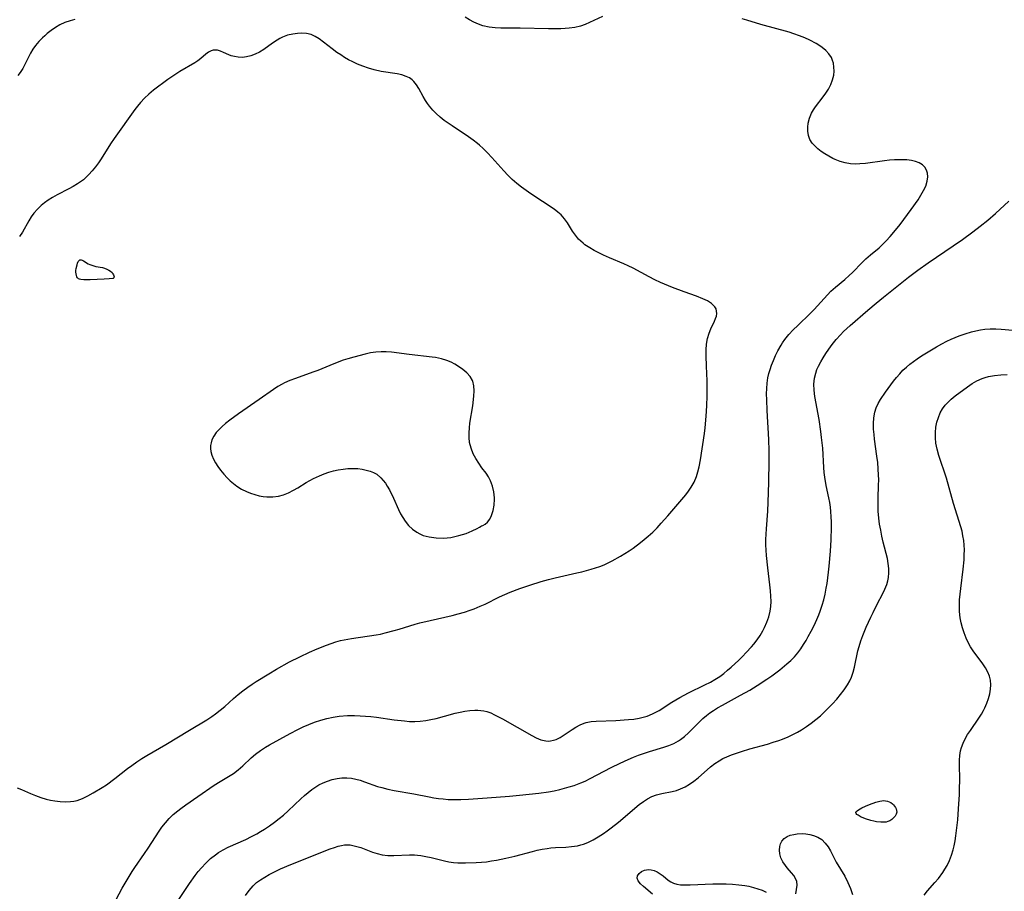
# Model space of a CAD drawing. Header units: inches. Extents: x 1073367 to 1082519, y 1569854 to 1574957.
# Tile 56 of 256: x 1075171 to 1075465, y 1572650 to 1572910. Entities that reach past the tile are written whole.
import ezdxf

# ---------------------------------------------------------------- set-up
doc = ezdxf.new("R2010")
doc.units = ezdxf.units.IN
doc.header["$MEASUREMENT"] = 0
doc.layers.add('CGG_CurvaNivelLidar_v1', color=7, linetype='Continuous', lineweight=30, true_color=0x008008)

msp = doc.modelspace()

# ---------------------------------------------------------------- linework, layer by layer
at = {"layer": 'CGG_CurvaNivelLidar_v1'}
for points in [[(1075187.1286, 1572910.3027, 69.5), (1075185.7413, 1572909.9533, 69.5), (1075184.1716, 1572909.4258, 69.5), (1075182.6649, 1572908.7549, 69.5), (1075181.329, 1572907.984, 69.5), (1075180.0634, 1572907.0979, 69.5), (1075178.8641, 1572906.1235, 69.5), (1075178.1715, 1572905.502, 69.5), (1075177.4995, 1572904.8634, 69.5), (1075176.4051, 1572903.7468, 69.5), (1075175.4041, 1572902.5604, 69.5), (1075174.6354, 1572901.446, 69.5), (1075173.947, 1572900.271, 69.5), (1075172.2365, 1572896.8881, 69.5), (1075171.5829, 1572895.6918, 69.5), (1075170.8538, 1572894.5477, 69.5), (1075170.1125, 1572893.5876, 69.5)], [(1075199.4657, 1572647.5154, 69.5), (1075201.2916, 1572650.9164, 69.5), (1075202.7462, 1572653.4805, 69.5), (1075204.2256, 1572655.9502, 69.5), (1075205.0044, 1572657.1562, 69.5), (1075207.9542, 1572661.2973, 69.5), (1075209.0324, 1572662.8712, 69.5), (1075212.2815, 1572667.9238, 69.5), (1075213.1334, 1572669.1468, 69.5), (1075214.1798, 1572670.4734, 69.5), (1075215.3109, 1572671.7302, 69.5), (1075216.5227, 1572672.9124, 69.5), (1075217.8966, 1572674.0858, 69.5), (1075218.7728, 1572674.7689, 69.5), (1075220.2375, 1572675.8292, 69.5), (1075223.8859, 1572678.2814, 69.5), (1075228.7577, 1572681.6656, 69.5), (1075230.4868, 1572682.7607, 69.5), (1075232.9553, 1572684.2528, 69.5), (1075234.471, 1572685.2191, 69.5), (1075235.9028, 1572686.2661, 69.5), (1075237.2716, 1572687.4716, 69.5), (1075239.7814, 1572689.9005, 69.5), (1075241.0371, 1572691.0013, 69.5), (1075242.5086, 1572692.0979, 69.5), (1075244.0722, 1572693.0975, 69.5), (1075245.1811, 1572693.7376, 69.5), (1075251.3471, 1572697.1183, 69.5), (1075253.685, 1572698.3396, 69.5), (1075255.3085, 1572699.1237, 69.5), (1075256.9562, 1572699.852, 69.5), (1075258.6299, 1572700.5098, 69.5), (1075260.5079, 1572701.1317, 69.5), (1075262.3359, 1572701.6126, 69.5), (1075264.1881, 1572701.9897, 69.5), (1075266.0577, 1572702.2682, 69.5), (1075268.5032, 1572702.476, 69.5), (1075270.6222, 1572702.5041, 69.5), (1075272.2524, 1572702.4472, 69.5), (1075273.8828, 1572702.3364, 69.5), (1075275.5107, 1572702.1805, 69.5), (1075277.1334, 1572701.9858, 69.5), (1075282.4022, 1572701.2362, 69.5), (1075285.516, 1572700.8715, 69.5), (1075287.0583, 1572700.7364, 69.5), (1075288.5915, 1572700.6879, 69.5), (1075290.2239, 1572700.7813, 69.5), (1075291.8594, 1572700.999, 69.5), (1075293.4234, 1572701.2888, 69.5), (1075294.9872, 1572701.6387, 69.5), (1075297.4939, 1572702.2922, 69.5), (1075300.6136, 1572703.1733, 69.5), (1075302.081, 1572703.5386, 69.5), (1075303.5476, 1572703.8359, 69.5), (1075305.0097, 1572704.0432, 69.5), (1075306.4629, 1572704.1333, 69.5), (1075307.3724, 1572704.1165, 69.5), (1075308.2737, 1572704.0376, 69.5), (1075309.1658, 1572703.8927, 69.5), (1075310.0434, 1572703.6794, 69.5), (1075311.2419, 1572703.2683, 69.5), (1075312.4175, 1572702.7527, 69.5), (1075313.6001, 1572702.1535, 69.5), (1075314.7776, 1572701.5055, 69.5), (1075323.5037, 1572696.4848, 69.5), (1075324.8462, 1572695.7899, 69.5), (1075326.1861, 1572695.252, 69.5), (1075327.6785, 1572694.9265, 69.5), (1075328.3865, 1572694.8908, 69.5), (1075329.0858, 1572694.9374, 69.5), (1075329.9382, 1572695.1021, 69.5), (1075330.7723, 1572695.3752, 69.5), (1075331.9937, 1572695.9661, 69.5), (1075333.1862, 1572696.7047, 69.5), (1075335.5213, 1572698.2975, 69.5), (1075336.697, 1572699.0385, 69.5), (1075337.9134, 1572699.6957, 69.5), (1075339.1827, 1572700.2204, 69.5), (1075339.7596, 1572700.396, 69.5), (1075341.1919, 1572700.6796, 69.5), (1075342.6787, 1572700.8188, 69.5), (1075348.5478, 1572701.0106, 69.5), (1075352.318, 1572701.2698, 69.5), (1075353.9354, 1572701.4431, 69.5), (1075355.5306, 1572701.6963, 69.5), (1075356.7634, 1572701.9748, 69.5), (1075357.9683, 1572702.3348, 69.5), (1075359.5571, 1572702.972, 69.5), (1075360.5523, 1572703.4744, 69.5), (1075361.5213, 1572704.0325, 69.5), (1075365.2882, 1572706.4894, 69.5), (1075367.6425, 1572707.8777, 69.5), (1075370.2846, 1572709.2725, 69.5), (1075375.1836, 1572711.6296, 69.5), (1075376.8802, 1572712.4985, 69.5), (1075378.1724, 1572713.2382, 69.5), (1075379.5956, 1572714.1709, 69.5), (1075380.7799, 1572715.0572, 69.5), (1075381.9263, 1572715.9992, 69.5), (1075383.0454, 1572716.982, 69.5), (1075385.2845, 1572719.0714, 69.5), (1075386.4059, 1572720.1681, 69.5), (1075387.5032, 1572721.284, 69.5), (1075389.0509, 1572722.963, 69.5), (1075389.7816, 1572723.8262, 69.5), (1075390.7587, 1572725.1042, 69.5), (1075391.6561, 1572726.43, 69.5), (1075392.4713, 1572727.7965, 69.5), (1075392.9716, 1572728.7403, 69.5), (1075393.6977, 1572730.3358, 69.5), (1075394.2776, 1572731.9724, 69.5), (1075394.6785, 1572733.6506, 69.5), (1075394.8534, 1572735.0643, 69.5), (1075394.9092, 1572736.5018, 69.5), (1075394.8668, 1572738.0975, 69.5), (1075394.7485, 1572739.7105, 69.5), (1075394.5565, 1572741.5633, 69.5), (1075393.9297, 1572746.6437, 69.5), (1075393.557, 1572750.2431, 69.5), (1075393.4471, 1572751.8422, 69.5), (1075393.3881, 1572753.4418, 69.5), (1075393.3893, 1572755.0378, 69.5), (1075393.527, 1572758.2298, 69.5), (1075393.9251, 1572763.5134, 69.5), (1075394.0851, 1572766.2496, 69.5), (1075394.269, 1572772.0778, 69.5), (1075394.3762, 1572778.5732, 69.5), (1075394.3669, 1572781.5633, 69.5), (1075394.2712, 1572784.9144, 69.5), (1075393.7506, 1572793.5546, 69.5), (1075393.6034, 1572796.8178, 69.5), (1075393.5834, 1572798.6073, 69.5), (1075393.6266, 1572800.2034, 69.5), (1075393.75, 1572801.7812, 69.5), (1075393.9802, 1572803.3347, 69.5), (1075394.2672, 1572804.5983, 69.5), (1075394.6287, 1572805.8449, 69.5), (1075395.0471, 1572807.0785, 69.5), (1075395.6024, 1572808.5333, 69.5), (1075396.2188, 1572809.9669, 69.5), (1075396.9024, 1572811.3707, 69.5), (1075397.9021, 1572813.1275, 69.5), (1075398.3513, 1572813.8202, 69.5), (1075399.0458, 1572814.7908, 69.5), (1075400.2404, 1572816.2579, 69.5), (1075401.5252, 1572817.6614, 69.5), (1075402.8716, 1572819.0177, 69.5), (1075406.6291, 1572822.6001, 69.5), (1075407.7475, 1572823.7211, 69.5), (1075408.806, 1572824.8516, 69.5), (1075411.7496, 1572828.1413, 69.5), (1075412.7712, 1572829.1807, 69.5), (1075414.1099, 1572830.3926, 69.5), (1075416.8912, 1572832.7156, 69.5), (1075418.2019, 1572833.8717, 69.5), (1075419.1808, 1572834.8048, 69.5), (1075422.0709, 1572837.7656, 69.5), (1075423.2097, 1572838.8647, 69.5), (1075424.6294, 1572840.0974, 69.5), (1075427.1531, 1572842.2099, 69.5), (1075428.1956, 1572843.1506, 69.5), (1075429.3086, 1572844.2468, 69.5), (1075430.4599, 1572845.5043, 69.5), (1075431.5639, 1572846.8168, 69.5), (1075433.3934, 1572849.1461, 69.5), (1075435.654, 1572852.1305, 69.5), (1075436.7412, 1572853.6253, 69.5), (1075438.7669, 1572856.5133, 69.5), (1075439.6489, 1572857.8751, 69.5), (1075440.425, 1572859.2428, 69.5), (1075441.0531, 1572860.6096, 69.5), (1075441.4998, 1572862.0317, 69.5), (1075441.6767, 1572863.411, 69.5), (1075441.5908, 1572864.4404, 69.5), (1075441.3013, 1572865.3908, 69.5), (1075440.804, 1572866.2292, 69.5), (1075440.0568, 1572866.9575, 69.5), (1075439.1153, 1572867.5326, 69.5), (1075438.0194, 1572867.9591, 69.5), (1075436.7946, 1572868.2423, 69.5), (1075435.4752, 1572868.4038, 69.5), (1075434.0852, 1572868.4681, 69.5), (1075433.2322, 1572868.4681, 69.5), (1075431.7766, 1572868.4117, 69.5), (1075430.2937, 1572868.2964, 69.5), (1075428.7945, 1572868.1347, 69.5), (1075423.0706, 1572867.3686, 69.5), (1075421.4534, 1572867.2256, 69.5), (1075420.0158, 1572867.1879, 69.5), (1075418.6016, 1572867.2704, 69.5), (1075417.0256, 1572867.5413, 69.5), (1075415.4934, 1572867.9775, 69.5), (1075414.0115, 1572868.5497, 69.5), (1075413.3605, 1572868.8474, 69.5), (1075412.132, 1572869.49, 69.5), (1075410.9627, 1572870.201, 69.5), (1075409.8619, 1572870.9663, 69.5), (1075408.843, 1572871.7754, 69.5), (1075408.1292, 1572872.421, 69.5), (1075407.2163, 1572873.4182, 69.5), (1075406.5244, 1572874.5017, 69.5), (1075406.1041, 1572875.6945, 69.5), (1075405.907, 1572876.9767, 69.5), (1075405.8788, 1572878.1689, 69.5), (1075405.9931, 1572879.3818, 69.5), (1075406.3665, 1572880.9219, 69.5), (1075406.9982, 1572882.412, 69.5), (1075407.5462, 1572883.3361, 69.5), (1075408.1754, 1572884.2361, 69.5), (1075410.4561, 1572887.217, 69.5), (1075411.2802, 1572888.3752, 69.5), (1075412.03, 1572889.5673, 69.5), (1075412.7256, 1572890.9208, 69.5), (1075413.26, 1572892.3065, 69.5), (1075413.6021, 1572893.7071, 69.5), (1075413.7202, 1572894.9201, 69.5), (1075413.6835, 1572896.1135, 69.5), (1075413.5061, 1572897.2685, 69.5), (1075413.2639, 1572898.1513, 69.5), (1075412.9121, 1572898.9856, 69.5), (1075412.1842, 1572900.0871, 69.5), (1075411.2363, 1572901.087, 69.5), (1075410.1194, 1572902.0029, 69.5), (1075408.8732, 1572902.8471, 69.5), (1075408.4045, 1572903.1317, 69.5), (1075406.5104, 1572904.1483, 69.5), (1075404.9611, 1572904.8631, 69.5), (1075403.3572, 1572905.5134, 69.5), (1075401.7096, 1572906.0923, 69.5), (1075400.27, 1572906.5286, 69.5), (1075391.8719, 1572908.819, 69.5), (1075387.675, 1572910.1107, 69.5), (1075386.2736, 1572910.5062, 69.5)], [(1075344.629, 1572911.2166, 69.5), (1075340.7514, 1572909.4134, 69.5), (1075339.3891, 1572908.8527, 69.5), (1075337.9935, 1572908.3849, 69.5), (1075336.3576, 1572908.0034, 69.5), (1075334.6761, 1572907.7572, 69.5), (1075333.4384, 1572907.644, 69.5), (1075332.1861, 1572907.5732, 69.5), (1075330.328, 1572907.5271, 69.5), (1075328.4523, 1572907.5292, 69.5), (1075320.0432, 1572907.7255, 69.5), (1075314.2989, 1572907.7825, 69.5), (1075312.6039, 1572907.8621, 69.5), (1075310.741, 1572908.0644, 69.5), (1075308.933, 1572908.4475, 69.5), (1075307.5524, 1572908.9149, 69.5), (1075306.2111, 1572909.5103, 69.5), (1075304.9035, 1572910.2074, 69.5), (1075303.6009, 1572911.0017, 69.5)], [(1075169.9444, 1572680.9063, 70), (1075171.2203, 1572680.4291, 70), (1075173.9471, 1572679.1976, 70), (1075175.4444, 1572678.5731, 70), (1075177.0012, 1572678.0053, 70), (1075178.6026, 1572677.5188, 70), (1075179.8567, 1572677.2158, 70), (1075181.1225, 1572676.9809, 70), (1075182.7202, 1572676.7892, 70), (1075184.3102, 1572676.7228, 70), (1075185.8777, 1572676.7983, 70), (1075186.8611, 1572676.9326, 70), (1075187.8245, 1572677.1458, 70), (1075189.4568, 1572677.7184, 70), (1075191.0445, 1572678.4832, 70), (1075192.6152, 1572679.367, 70), (1075195.2441, 1572680.9833, 70), (1075196.549, 1572681.8487, 70), (1075199.0299, 1572683.6465, 70), (1075202.8139, 1572686.6434, 70), (1075204.0989, 1572687.6152, 70), (1075205.5868, 1572688.6587, 70), (1075207.1114, 1572689.6518, 70), (1075208.664, 1572690.6035, 70), (1075214.2549, 1572693.8289, 70), (1075221.3059, 1572698.154, 70), (1075226.506, 1572701.2153, 70), (1075228.0184, 1572702.1984, 70), (1075229.1567, 1572703.0133, 70), (1075230.53, 1572704.0925, 70), (1075231.857, 1572705.2285, 70), (1075234.4772, 1572707.5582, 70), (1075235.8671, 1572708.7318, 70), (1075237.2932, 1572709.8681, 70), (1075238.7552, 1572710.9628, 70), (1075240.0496, 1572711.8713, 70), (1075241.2804, 1572712.6869, 70), (1075245.0029, 1572714.9799, 70), (1075247.3034, 1572716.2973, 70), (1075251.2439, 1572718.4845, 70), (1075254.2816, 1572720.0711, 70), (1075257.2131, 1572721.4651, 70), (1075259.4702, 1572722.4396, 70), (1075262.2041, 1572723.5036, 70), (1075263.607, 1572724.0072, 70), (1075265.0182, 1572724.4702, 70), (1075266.4436, 1572724.8739, 70), (1075267.5237, 1572725.128, 70), (1075269.7086, 1572725.5334, 70), (1075277.0722, 1572726.6127, 70), (1075278.3199, 1572726.8424, 70), (1075279.703, 1572727.1446, 70), (1075282.4424, 1572727.8663, 70), (1075283.9235, 1572728.3069, 70), (1075287.1352, 1572729.3329, 70), (1075288.7496, 1572729.8193, 70), (1075290.0555, 1572730.1705, 70), (1075293.1766, 1572730.9156, 70), (1075299.7612, 1572732.4034, 70), (1075301.5775, 1572732.8728, 70), (1075303.3765, 1572733.389, 70), (1075305.1522, 1572733.9618, 70), (1075306.3566, 1572734.3957, 70), (1075308.1306, 1572735.1233, 70), (1075309.5614, 1572735.7939, 70), (1075313.868, 1572737.9469, 70), (1075315.4399, 1572738.6582, 70), (1075317.0374, 1572739.3227, 70), (1075319.9288, 1572740.4027, 70), (1075322.9125, 1572741.4246, 70), (1075326.3449, 1572742.5232, 70), (1075328.5121, 1572743.1404, 70), (1075330.5046, 1572743.6388, 70), (1075336.9962, 1572745.0846, 70), (1075338.4548, 1572745.4361, 70), (1075341.2001, 1572746.1824, 70), (1075342.5105, 1572746.5785, 70), (1075343.8018, 1572747.0114, 70), (1075345.067, 1572747.5001, 70), (1075346.2905, 1572748.0534, 70), (1075347.4906, 1572748.663, 70), (1075349.9956, 1572750.0713, 70), (1075351.299, 1572750.8692, 70), (1075352.5164, 1572751.6692, 70), (1075353.7149, 1572752.5039, 70), (1075355.9806, 1572754.1845, 70), (1075357.0445, 1572755.0292, 70), (1075358.2655, 1572756.0692, 70), (1075359.5932, 1572757.304, 70), (1075360.8753, 1572758.5909, 70), (1075362.1211, 1572759.9168, 70), (1075364.0629, 1572762.0973, 70), (1075367.6773, 1572766.277, 70), (1075369.4335, 1572768.394, 70), (1075370.2674, 1572769.5049, 70), (1075371.0355, 1572770.6497, 70), (1075371.922, 1572772.2314, 70), (1075372.6427, 1572773.8883, 70), (1075373.1049, 1572775.3129, 70), (1075373.4708, 1572776.7762, 70), (1075373.8709, 1572778.8418, 70), (1075375.0477, 1572786.7112, 70), (1075375.2425, 1572788.4292, 70), (1075375.5508, 1572791.8623, 70), (1075375.7432, 1572794.947, 70), (1075375.8369, 1572797.9651, 70), (1075375.8567, 1572799.6061, 70), (1075375.8172, 1572802.4087, 70), (1075375.5986, 1572806.8261, 70), (1075375.4984, 1572809.9316, 70), (1075375.52, 1572811.6789, 70), (1075375.6577, 1572813.3781, 70), (1075375.9751, 1572815.0794, 70), (1075376.4618, 1572816.6895, 70), (1075376.9793, 1572817.9565, 70), (1075378.0575, 1572820.2838, 70), (1075378.3627, 1572821.0391, 70), (1075378.5872, 1572821.7744, 70), (1075378.7019, 1572822.51, 70), (1075378.6743, 1572823.2214, 70), (1075378.4839, 1572823.8997, 70), (1075378.1369, 1572824.532, 70), (1075377.6833, 1572825.0712, 70), (1075377.1206, 1572825.5627, 70), (1075375.9525, 1572826.3043, 70), (1075374.5846, 1572826.9553, 70), (1075372.6427, 1572827.7109, 70), (1075368.947, 1572829.0241, 70), (1075365.4829, 1572830.3618, 70), (1075361.9515, 1572831.8524, 70), (1075360.2099, 1572832.656, 70), (1075358.4999, 1572833.511, 70), (1075353.7243, 1572836.0888, 70), (1075352.2898, 1572836.8064, 70), (1075351.0123, 1572837.3902, 70), (1075346.6554, 1572839.22, 70), (1075344.9094, 1572839.9865, 70), (1075343.4883, 1572840.6628, 70), (1075342.1119, 1572841.3796, 70), (1075340.7931, 1572842.1434, 70), (1075339.3822, 1572843.0845, 70), (1075338.807, 1572843.5233, 70), (1075338.1054, 1572844.1214, 70), (1075337.4576, 1572844.761, 70), (1075336.5023, 1572845.9281, 70), (1075335.6653, 1572847.1793, 70), (1075334.1731, 1572849.6136, 70), (1075333.2833, 1572850.8446, 70), (1075332.2645, 1572851.9784, 70), (1075331.2701, 1572852.854, 70), (1075330.1873, 1572853.6626, 70), (1075323.228, 1572858.2621, 70), (1075321.8047, 1572859.247, 70), (1075320.4042, 1572860.2699, 70), (1075319.0424, 1572861.3455, 70), (1075317.6041, 1572862.6099, 70), (1075316.3171, 1572863.8754, 70), (1075315.1182, 1572865.1458, 70), (1075311.5565, 1572869.1403, 70), (1075310.3075, 1572870.4974, 70), (1075309.0161, 1572871.8041, 70), (1075307.8985, 1572872.8274, 70), (1075307.2611, 1572873.3614, 70), (1075305.9834, 1572874.3473, 70), (1075304.6648, 1572875.2848, 70), (1075299.7811, 1572878.5459, 70), (1075297.4046, 1572880.2366, 70), (1075296.1545, 1572881.2241, 70), (1075295.0012, 1572882.244, 70), (1075293.9313, 1572883.3213, 70), (1075292.9612, 1572884.4594, 70), (1075292.3402, 1572885.3081, 70), (1075291.775, 1572886.1812, 70), (1075291.0827, 1572887.3879, 70), (1075289.7934, 1572889.7503, 70), (1075289.1033, 1572890.8342, 70), (1075288.2703, 1572891.855, 70), (1075287.7973, 1572892.3044, 70), (1075286.992, 1572892.891, 70), (1075286.0197, 1572893.3696, 70), (1075284.7421, 1572893.7838, 70), (1075283.3641, 1572894.0854, 70), (1075278.5685, 1572894.8559, 70), (1075276.4714, 1572895.3296, 70), (1075274.7859, 1572895.8121, 70), (1075273.1142, 1572896.3837, 70), (1075271.4695, 1572897.0484, 70), (1075270.1468, 1572897.6679, 70), (1075268.8536, 1572898.3467, 70), (1075267.6541, 1572899.0395, 70), (1075266.4853, 1572899.7717, 70), (1075265.3503, 1572900.5372, 70), (1075263.9562, 1572901.5496, 70), (1075260.0212, 1572904.5795, 70), (1075258.8496, 1572905.3147, 70), (1075257.6274, 1572905.8503, 70), (1075256.3009, 1572906.1442, 70), (1075254.913, 1572906.2366, 70), (1075253.551, 1572906.1943, 70), (1075252.17, 1572906.0174, 70), (1075250.627, 1572905.6318, 70), (1075249.1197, 1572905.0458, 70), (1075248.3027, 1572904.6313, 70), (1075247.5037, 1572904.1661, 70), (1075246.1189, 1572903.2541, 70), (1075243.5257, 1572901.4235, 70), (1075242.2093, 1572900.5975, 70), (1075240.9549, 1572899.9591, 70), (1075239.6755, 1572899.4706, 70), (1075238.3859, 1572899.1591, 70), (1075237.1355, 1572899.0461, 70), (1075235.9129, 1572899.0951, 70), (1075234.7431, 1572899.2735, 70), (1075233.7554, 1572899.5324, 70), (1075233.0942, 1572899.7828, 70), (1075231.518, 1572900.5128, 70), (1075230.5913, 1572900.9049, 70), (1075229.6724, 1572901.1687, 70), (1075229.1396, 1572901.2319, 70), (1075228.7485, 1572901.2253, 70), (1075228.3717, 1572901.1716, 70), (1075227.8456, 1572901.0197, 70), (1075227.0121, 1572900.6018, 70), (1075226.2108, 1572900.0257, 70), (1075224.6978, 1572898.7045, 70), (1075223.8636, 1572898.0328, 70), (1075222.9787, 1572897.4353, 70), (1075218.4973, 1572894.8069, 70), (1075216.3428, 1572893.4027, 70), (1075214.92, 1572892.4008, 70), (1075210.6237, 1572889.2269, 70), (1075209.2035, 1572888.0739, 70), (1075207.8996, 1572886.846, 70), (1075206.6878, 1572885.5183, 70), (1075205.8645, 1572884.4978, 70), (1075205.0725, 1572883.4439, 70), (1075198.8864, 1572874.8556, 70), (1075197.7802, 1572873.2051, 70), (1075195.002, 1572868.744, 70), (1075194.232, 1572867.5934, 70), (1075193.3203, 1572866.3591, 70), (1075192.353, 1572865.1803, 70), (1075191.3336, 1572864.0623, 70), (1075190.5245, 1572863.2612, 70), (1075189.6738, 1572862.5122, 70), (1075188.8142, 1572861.8537, 70), (1075187.9143, 1572861.2432, 70), (1075186.6313, 1572860.4649, 70), (1075185.309, 1572859.7334, 70), (1075181.9016, 1572857.9548, 70), (1075180.5158, 1572857.1925, 70), (1075179.1766, 1572856.3754, 70), (1075178.1224, 1572855.6401, 70), (1075177.1266, 1572854.8413, 70), (1075175.9481, 1572853.7134, 70), (1075174.8962, 1572852.475, 70), (1075174.129, 1572851.3781, 70), (1075173.423, 1572850.231, 70), (1075171.4763, 1572846.8741, 70), (1075170.6464, 1572845.5509, 70)], [(1075212.697, 1572639.2755, 69), (1075221.4014, 1572652.3817, 69), (1075223.0486, 1572654.6787, 69), (1075223.9848, 1572655.8793, 69), (1075224.9584, 1572657.0393, 69), (1075226.2643, 1572658.4464, 69), (1075227.6492, 1572659.7557, 69), (1075229.1256, 1572660.9436, 69), (1075230.055, 1572661.5813, 69), (1075231.4484, 1572662.4049, 69), (1075232.8973, 1572663.1464, 69), (1075238.1856, 1572665.525, 69), (1075239.8139, 1572666.3268, 69), (1075241.417, 1572667.1893, 69), (1075242.5674, 1572667.8537, 69), (1075243.7009, 1572668.5495, 69), (1075245.2177, 1572669.552, 69), (1075246.6977, 1572670.6103, 69), (1075248.1387, 1572671.7208, 69), (1075249.4267, 1572672.7908, 69), (1075250.8013, 1572674.0314, 69), (1075254.5407, 1572677.6184, 69), (1075255.6283, 1572678.6066, 69), (1075256.7398, 1572679.5497, 69), (1075257.8825, 1572680.4317, 69), (1075259.065, 1572681.2332, 69), (1075260.0005, 1572681.7794, 69), (1075261.2516, 1572682.401, 69), (1075262.5357, 1572682.9246, 69), (1075263.9557, 1572683.3785, 69), (1075265.3959, 1572683.7065, 69), (1075266.8479, 1572683.8939, 69), (1075268.3143, 1572683.9179, 69), (1075269.7421, 1572683.7646, 69), (1075271.0042, 1572683.5024, 69), (1075272.2633, 1572683.1526, 69), (1075273.5894, 1572682.7209, 69), (1075277.5049, 1572681.3497, 69), (1075278.768, 1572680.96, 69), (1075280.5798, 1572680.5005, 69), (1075282.4209, 1572680.1244, 69), (1075288.3447, 1572679.0942, 69), (1075292.885, 1572678.1892, 69), (1075294.2692, 1572677.9527, 69), (1075295.685, 1572677.744, 69), (1075297.1046, 1572677.5768, 69), (1075298.5284, 1572677.4641, 69), (1075300.4199, 1572677.4114, 69), (1075302.3177, 1572677.4419, 69), (1075304.613, 1572677.5512, 69), (1075310.1539, 1572677.9692, 69), (1075316.8845, 1572678.4208, 69), (1075319.8325, 1572678.6994, 69), (1075325.6184, 1572679.3427, 69), (1075328.4962, 1572679.7603, 69), (1075330.1667, 1572680.06, 69), (1075331.8249, 1572680.4104, 69), (1075333.2671, 1572680.7662, 69), (1075334.6948, 1572681.1679, 69), (1075336.106, 1572681.616, 69), (1075337.1519, 1572681.9852, 69), (1075338.1844, 1572682.3879, 69), (1075339.3875, 1572682.9136, 69), (1075340.8975, 1572683.6465, 69), (1075347.1721, 1572686.937, 69), (1075349.8639, 1572688.2716, 69), (1075352.3133, 1572689.3938, 69), (1075353.8271, 1572690.0284, 69), (1075355.3507, 1572690.6219, 69), (1075356.8805, 1572691.1748, 69), (1075358.6629, 1572691.7631, 69), (1075362.863, 1572693.0283, 69), (1075364.4176, 1572693.5637, 69), (1075365.9105, 1572694.1833, 69), (1075367.3174, 1572694.93, 69), (1075367.8834, 1572695.2977, 69), (1075369.1089, 1572696.2439, 69), (1075370.2695, 1572697.2998, 69), (1075373.5343, 1572700.5884, 69), (1075374.5798, 1572701.5766, 69), (1075375.6718, 1572702.5204, 69), (1075376.6826, 1572703.3022, 69), (1075377.7354, 1572704.0364, 69), (1075378.9276, 1572704.7896, 69), (1075380.3817, 1572705.6314, 69), (1075385.8163, 1572708.5393, 69), (1075388.5641, 1572710.1153, 69), (1075390.7451, 1572711.4333, 69), (1075393.6469, 1572713.3676, 69), (1075395.1158, 1572714.3992, 69), (1075397.5144, 1572716.1651, 69), (1075399.6588, 1572717.902, 69), (1075400.8194, 1572718.957, 69), (1075401.9111, 1572720.0738, 69), (1075402.8843, 1572721.2193, 69), (1075403.7873, 1572722.4252, 69), (1075404.6291, 1572723.6808, 69), (1075405.3468, 1572724.8564, 69), (1075406.0296, 1572726.0579, 69), (1075406.9157, 1572727.7224, 69), (1075407.7558, 1572729.4144, 69), (1075408.5468, 1572731.1294, 69), (1075409.1729, 1572732.6087, 69), (1075409.5736, 1572733.6577, 69), (1075410.1509, 1572735.4092, 69), (1075410.619, 1572737.0835, 69), (1075411.0263, 1572738.7789, 69), (1075411.377, 1572740.4914, 69), (1075411.6345, 1572741.9729, 69), (1075412.0869, 1572745.2842, 69), (1075412.2818, 1572747.112, 69), (1075412.6503, 1572751.5484, 69), (1075412.8532, 1572754.9517, 69), (1075412.9658, 1572758.7835, 69), (1075412.9547, 1572760.3276, 69), (1075412.8965, 1572761.8667, 69), (1075412.7817, 1572763.3992, 69), (1075412.625, 1572764.7593, 69), (1075412.4225, 1572766.1125, 69), (1075412.1816, 1572767.4583, 69), (1075411.4068, 1572771.2128, 69), (1075410.9801, 1572773.6476, 69), (1075410.8002, 1572775.072, 69), (1075410.6644, 1572776.5996, 69), (1075410.3137, 1572782.3815, 69), (1075410.0013, 1572785.5506, 69), (1075409.7702, 1572787.3298, 69), (1075409.2191, 1572790.8695, 69), (1075407.9843, 1572797.8056, 69), (1075407.7609, 1572799.6573, 69), (1075407.6949, 1572801.4799, 69), (1075407.8577, 1572803.2611, 69), (1075408.2246, 1572804.7675, 69), (1075408.6015, 1572805.8058, 69), (1075409.058, 1572806.8237, 69), (1075409.7257, 1572808.0871, 69), (1075410.4671, 1572809.3325, 69), (1075411.2565, 1572810.5685, 69), (1075412.1639, 1572811.9246, 69), (1075413.1239, 1572813.2583, 69), (1075414.3361, 1572814.7664, 69), (1075415.6386, 1572816.2141, 69), (1075416.5703, 1572817.1625, 69), (1075418.5243, 1572818.978, 69), (1075423.8361, 1572823.5375, 69), (1075426.2982, 1572825.6234, 69), (1075428.4561, 1572827.3842, 69), (1075435.9532, 1572833.4027, 69), (1075438.7049, 1572835.5158, 69), (1075441.7529, 1572837.6625, 69), (1075449.272, 1572842.7426, 69), (1075452.0714, 1572844.6811, 69), (1075455.1291, 1572846.9089, 69), (1075457.353, 1572848.6243, 69), (1075459.5658, 1572850.4183, 69), (1075461.8647, 1572852.3948, 69), (1075465.8881, 1572856.0638, 69)], [(1075238.094, 1572648.7919, 68.5), (1075239.1156, 1572650.2466, 68.5), (1075240.346, 1572651.6585, 68.5), (1075241.37, 1572652.5946, 68.5), (1075242.5477, 1572653.479, 68.5), (1075243.8032, 1572654.2786, 68.5), (1075245.1168, 1572655.0168, 68.5), (1075246.472, 1572655.7136, 68.5), (1075248.4855, 1572656.6729, 68.5), (1075251.5748, 1572657.9956, 68.5), (1075263.3532, 1572662.6533, 68.5), (1075264.657, 1572663.1357, 68.5), (1075265.6871, 1572663.4663, 68.5), (1075266.7064, 1572663.7218, 68.5), (1075267.5679, 1572663.8605, 68.5), (1075268.4261, 1572663.9094, 68.5), (1075269.2772, 1572663.8579, 68.5), (1075270.1292, 1572663.7211, 68.5), (1075271.306, 1572663.4278, 68.5), (1075272.4884, 1572663.0456, 68.5), (1075276.0091, 1572661.7271, 68.5), (1075277.3978, 1572661.2799, 68.5), (1075278.8148, 1572660.9406, 68.5), (1075280.5604, 1572660.722, 68.5), (1075282.3328, 1572660.6774, 68.5), (1075286.988, 1572660.8873, 68.5), (1075288.4649, 1572660.8588, 68.5), (1075289.4184, 1572660.7804, 68.5), (1075290.3732, 1572660.6603, 68.5), (1075291.904, 1572660.4019, 68.5), (1075293.4328, 1572660.0809, 68.5), (1075297.5007, 1572659.0746, 68.5), (1075298.7843, 1572658.8098, 68.5), (1075300.1227, 1572658.6175, 68.5), (1075301.4768, 1572658.5033, 68.5), (1075303.7633, 1572658.461, 68.5), (1075306.9186, 1572658.5784, 68.5), (1075308.5109, 1572658.7003, 68.5), (1075309.9988, 1572658.8582, 68.5), (1075311.4866, 1572659.0591, 68.5), (1075312.9714, 1572659.3038, 68.5), (1075315.8078, 1572659.8824, 68.5), (1075318.396, 1572660.5032, 68.5), (1075323.6671, 1572661.9044, 68.5), (1075325.1504, 1572662.2555, 68.5), (1075326.6347, 1572662.5608, 68.5), (1075328.1372, 1572662.8076, 68.5), (1075329.2317, 1572662.9396, 68.5), (1075330.543, 1572663.0477, 68.5), (1075333.6365, 1572663.2207, 68.5), (1075335.4002, 1572663.3647, 68.5), (1075337.1301, 1572663.6198, 68.5), (1075338.1417, 1572663.8546, 68.5), (1075338.9723, 1572664.1102, 68.5), (1075340.1898, 1572664.5866, 68.5), (1075341.78, 1572665.3731, 68.5), (1075343.3329, 1572666.2866, 68.5), (1075344.8604, 1572667.2888, 68.5), (1075346.036, 1572668.1111, 68.5), (1075347.1997, 1572668.9635, 68.5), (1075349.392, 1572670.6762, 68.5), (1075355.5947, 1572675.8991, 68.5), (1075356.7973, 1572676.8089, 68.5), (1075358.0262, 1572677.6155, 68.5), (1075359.3014, 1572678.2779, 68.5), (1075360.7664, 1572678.8062, 68.5), (1075362.2831, 1572679.1825, 68.5), (1075365.397, 1572679.8119, 68.5), (1075366.6608, 1572680.1447, 68.5), (1075367.8991, 1572680.573, 68.5), (1075369.2664, 1572681.2114, 68.5), (1075370.5798, 1572681.9936, 68.5), (1075371.8653, 1572682.9122, 68.5), (1075373.112, 1572683.9167, 68.5), (1075376.8861, 1572687.1785, 68.5), (1075378.1191, 1572688.1449, 68.5), (1075379.414, 1572689.0163, 68.5), (1075380.5205, 1572689.6289, 68.5), (1075381.6747, 1572690.1738, 68.5), (1075383.118, 1572690.7679, 68.5), (1075384.6035, 1572691.308, 68.5), (1075386.1213, 1572691.8058, 68.5), (1075388.5901, 1572692.5352, 68.5), (1075393.8021, 1572693.9872, 68.5), (1075395.5171, 1572694.504, 68.5), (1075397.2139, 1572695.0682, 68.5), (1075398.3358, 1572695.4836, 68.5), (1075399.9883, 1572696.1749, 68.5), (1075401.6049, 1572696.9424, 68.5), (1075402.7992, 1572697.5681, 68.5), (1075403.9691, 1572698.2358, 68.5), (1075405.4545, 1572699.1741, 68.5), (1075406.8904, 1572700.1841, 68.5), (1075408.2721, 1572701.2644, 68.5), (1075409.6233, 1572702.4386, 68.5), (1075411.9637, 1572704.6899, 68.5), (1075413.2552, 1572706.0289, 68.5), (1075414.4977, 1572707.3988, 68.5), (1075415.661, 1572708.7834, 68.5), (1075416.7422, 1572710.2069, 68.5), (1075417.7146, 1572711.6789, 68.5), (1075418.3753, 1572712.8716, 68.5), (1075418.8692, 1572713.9651, 68.5), (1075419.3714, 1572715.4086, 68.5), (1075419.7893, 1572716.9685, 68.5), (1075420.8314, 1572721.78, 68.5), (1075421.1838, 1572723.1591, 68.5), (1075421.688, 1572724.7681, 68.5), (1075422.2747, 1572726.3593, 68.5), (1075423.3365, 1572728.9013, 68.5), (1075424.6541, 1572731.8287, 68.5), (1075425.3382, 1572733.2755, 68.5), (1075426.5608, 1572735.7174, 68.5), (1075428.2472, 1572738.8939, 68.5), (1075428.9004, 1572740.266, 68.5), (1075429.4482, 1572741.6565, 68.5), (1075429.7596, 1572742.7013, 68.5), (1075429.9769, 1572743.7624, 68.5), (1075430.1028, 1572745.0996, 68.5), (1075430.0787, 1572746.4513, 68.5), (1075429.9043, 1572747.9131, 68.5), (1075429.6167, 1572749.383, 68.5), (1075428.384, 1572754.2804, 68.5), (1075427.9841, 1572756.0387, 68.5), (1075427.6271, 1572757.8162, 68.5), (1075427.3232, 1572759.6084, 68.5), (1075427.0854, 1572761.412, 68.5), (1075426.9127, 1572763.5075, 68.5), (1075426.8591, 1572765.7073, 68.5), (1075426.8918, 1572767.5216, 68.5), (1075427.0187, 1572771.1529, 68.5), (1075427.0392, 1572772.9705, 68.5), (1075427.0089, 1572774.2857, 68.5), (1075426.9004, 1572776.1792, 68.5), (1075426.7319, 1572778.071, 68.5), (1075426.517, 1572779.9575, 68.5), (1075425.8281, 1572784.9802, 68.5), (1075425.6641, 1572786.3718, 68.5), (1075425.5191, 1572788.0528, 68.5), (1075425.4683, 1572789.7076, 68.5), (1075425.5647, 1572791.4305, 68.5), (1075425.8673, 1572793.0976, 68.5), (1075426.3008, 1572794.4113, 68.5), (1075426.8826, 1572795.6784, 68.5), (1075427.5535, 1572796.8567, 68.5), (1075429.0489, 1572799.1087, 68.5), (1075430.6347, 1572801.2862, 68.5), (1075431.4836, 1572802.3879, 68.5), (1075432.3615, 1572803.4715, 68.5), (1075433.2939, 1572804.5476, 68.5), (1075434.2707, 1572805.5832, 68.5), (1075435.3009, 1572806.5654, 68.5), (1075436.3224, 1572807.4293, 68.5), (1075437.3888, 1572808.2456, 68.5), (1075438.4895, 1572809.0248, 68.5), (1075439.8553, 1572809.9312, 68.5), (1075442.7718, 1572811.7385, 68.5), (1075444.3109, 1572812.6402, 68.5), (1075445.8613, 1572813.5051, 68.5), (1075447.4045, 1572814.3024, 68.5), (1075448.6287, 1572814.8646, 68.5), (1075449.8473, 1572815.3788, 68.5), (1075451.0802, 1572815.8595, 68.5), (1075452.8773, 1572816.4897, 68.5), (1075454.6901, 1572817.0406, 68.5), (1075456.0349, 1572817.3882, 68.5), (1075457.3855, 1572817.6689, 68.5), (1075458.7437, 1572817.8625, 68.5), (1075460.3416, 1572817.9602, 68.5), (1075461.9429, 1572817.9444, 68.5), (1075463.5375, 1572817.8472, 68.5), (1075467.0788, 1572817.5506, 68.5)], [(1075440.5865, 1572648.8921, 68), (1075441.6365, 1572650.1504, 68), (1075443.8072, 1572652.6072, 68), (1075444.8447, 1572653.855, 68), (1075446.1457, 1572655.6375, 68), (1075446.8124, 1572656.6527, 68), (1075447.4249, 1572657.6984, 68), (1075448.1485, 1572659.2039, 68), (1075448.7478, 1572660.7798, 68), (1075449.2387, 1572662.411, 68), (1075449.5304, 1572663.612, 68), (1075449.8167, 1572665.0451, 68), (1075450.0711, 1572666.5971, 68), (1075450.2842, 1572668.1657, 68), (1075450.6148, 1572671.3357, 68), (1075450.8617, 1572674.6369, 68), (1075451.1093, 1572678.9439, 68), (1075451.1706, 1572680.5013, 68), (1075451.2208, 1572683.4319, 68), (1075451.1762, 1572687.7472, 68), (1075451.1914, 1572689.1802, 68), (1075451.2763, 1572690.5839, 68), (1075451.4709, 1572691.9527, 68), (1075451.7162, 1572692.9582, 68), (1075452.2042, 1572694.2877, 68), (1075452.8382, 1572695.5754, 68), (1075453.5808, 1572696.8321, 68), (1075454.3991, 1572698.0668, 68), (1075456.9623, 1572701.6978, 68), (1075457.7555, 1572702.9441, 68), (1075458.3459, 1572703.9986, 68), (1075458.7442, 1572704.8006, 68), (1075459.3329, 1572706.1744, 68), (1075459.8153, 1572707.5667, 68), (1075460.1817, 1572708.9656, 68), (1075460.4152, 1572710.3595, 68), (1075460.4904, 1572711.7137, 68), (1075460.3756, 1572713.0417, 68), (1075460.0687, 1572714.2509, 68), (1075459.5909, 1572715.4269, 68), (1075458.894, 1572716.7026, 68), (1075458.0729, 1572717.9489, 68), (1075455.2108, 1572721.8542, 68), (1075454.4753, 1572722.9772, 68), (1075453.807, 1572724.1406, 68), (1075453.1007, 1572725.6374, 68), (1075452.5052, 1572727.1908, 68), (1075452.0338, 1572728.6693, 68), (1075451.645, 1572730.176, 68), (1075451.352, 1572731.707, 68), (1075451.1515, 1572733.5296, 68), (1075451.1106, 1572735.3062, 68), (1075451.1839, 1572737.0146, 68), (1075451.3326, 1572738.7323, 68), (1075451.5261, 1572740.4574, 68), (1075452.2327, 1572746.2215, 68), (1075452.4964, 1572749.0256, 68), (1075452.5754, 1572750.49, 68), (1075452.5957, 1572751.9495, 68), (1075452.5416, 1572753.4023, 68), (1075452.4053, 1572754.8015, 68), (1075452.1894, 1572756.1909, 68), (1075451.8989, 1572757.5683, 68), (1075451.5629, 1572758.8513, 68), (1075449.3684, 1572765.8416, 68), (1075447.2237, 1572773.4215, 68), (1075444.9975, 1572780.1439, 68), (1075444.4863, 1572782.0039, 68), (1075444.1246, 1572783.8678, 68), (1075443.9811, 1572785.4241, 68), (1075443.9799, 1572786.9747, 68), (1075444.1273, 1572788.5928, 68), (1075444.4089, 1572790.0887, 68), (1075444.8352, 1572791.5339, 68), (1075445.4216, 1572792.9079, 68), (1075446.1022, 1572794.0734, 68), (1075446.9087, 1572795.1639, 68), (1075447.762, 1572796.1201, 68), (1075448.6926, 1572797.012, 68), (1075449.8303, 1572797.9569, 68), (1075453.5466, 1572800.6952, 68), (1075454.8916, 1572801.6223, 68), (1075456.2911, 1572802.4505, 68), (1075457.9546, 1572803.1918, 68), (1075458.8179, 1572803.4785, 68), (1075459.7922, 1572803.7315, 68), (1075461.6047, 1572804.0604, 68), (1075463.4726, 1572804.2653, 68), (1075465.3787, 1572804.379, 68)], [(1075402.2557, 1572649.27, 68), (1075402.5115, 1572650.5887, 68), (1075402.6713, 1572651.8206, 68), (1075402.582, 1572652.9732, 68), (1075402.2467, 1572653.8447, 68), (1075401.7161, 1572654.6858, 68), (1075401.0543, 1572655.5137, 68), (1075399.7415, 1572657.0031, 68), (1075399.1833, 1572657.6922, 68), (1075398.4436, 1572658.8073, 68), (1075397.8656, 1572660.0009, 68), (1075397.5048, 1572661.24, 68), (1075397.4099, 1572662.3131, 68), (1075397.5148, 1572663.3583, 68), (1075397.7619, 1572664.1995, 68), (1075398.1633, 1572664.9639, 68), (1075398.8473, 1572665.7363, 68), (1075399.7245, 1572666.3458, 68), (1075400.6464, 1572666.7451, 68), (1075401.6627, 1572667.016, 68), (1075402.7455, 1572667.1727, 68), (1075404.215, 1572667.2201, 68), (1075405.3357, 1572667.1441, 68), (1075406.4468, 1572666.9706, 68), (1075407.5278, 1572666.6928, 68), (1075408.8406, 1572666.1659, 68), (1075410.0214, 1572665.4281, 68), (1075411.0661, 1572664.428, 68), (1075411.9533, 1572663.2424, 68), (1075412.6567, 1572662.0551, 68), (1075414.3544, 1572658.7511, 68), (1075416.8914, 1572654.5018, 68), (1075417.8611, 1572652.6038, 68), (1075418.5936, 1572650.8445, 68), (1075419.2421, 1572649.0184, 68)], [(1075359.5036, 1572649.1327, 68), (1075356.7958, 1572651.419, 68), (1075355.9251, 1572652.2684, 68), (1075355.2943, 1572653.0989, 68), (1075354.9974, 1572653.9023, 68), (1075355.0996, 1572654.6435, 68), (1075355.5269, 1572655.3158, 68), (1075356.1991, 1572655.8816, 68), (1075357.1819, 1572656.3387, 68), (1075358.3182, 1572656.5182, 68), (1075359.174, 1572656.436, 68), (1075360.0458, 1572656.1943, 68), (1075360.908, 1572655.8151, 68), (1075361.813, 1572655.272, 68), (1075362.6785, 1572654.6416, 68), (1075364.2413, 1572653.3766, 68), (1075364.9909, 1572652.8392, 68), (1075365.8016, 1572652.4147, 68), (1075366.8057, 1572652.1211, 68), (1075367.9202, 1572651.9749, 68), (1075369.1277, 1572651.9269, 68), (1075370.8037, 1572651.946, 68), (1075377.5003, 1572652.2483, 68), (1075379.664, 1572652.2739, 68), (1075381.5513, 1572652.2394, 68), (1075383.429, 1572652.1486, 68), (1075385.2818, 1572651.9881, 68), (1075387.0919, 1572651.7379, 68), (1075388.2986, 1572651.5033, 68), (1075389.6392, 1572651.1745, 68), (1075390.9233, 1572650.7937, 68), (1075392.2404, 1572650.3226, 68), (1075393.4477, 1572649.7541, 68)]]:
    msp.add_polyline3d(points, dxfattribs=at)
for points in [[(1075198.5, 1572832.9916, 70), (1075197.4052, 1572832.8596, 70), (1075195.898, 1572832.7582, 70), (1075191.6789, 1572832.5905, 70), (1075189.842, 1572832.6007, 70), (1075188.9065, 1572832.6809, 70), (1075188.549, 1572832.7742, 70), (1075188.2095, 1572832.953, 70), (1075187.9316, 1572833.2154, 70), (1075187.7407, 1572833.5278, 70), (1075187.6051, 1572833.894, 70), (1075187.506, 1572834.3628, 70), (1075187.463, 1572834.8658, 70), (1075187.477, 1572835.4389, 70), (1075187.5421, 1572836.0181, 70), (1075187.7844, 1572837.1295, 70), (1075187.9517, 1572837.6246, 70), (1075188.1495, 1572838.0488, 70), (1075188.3821, 1572838.3715, 70), (1075188.6576, 1572838.554, 70), (1075188.9739, 1572838.5676, 70), (1075189.3312, 1572838.4512, 70), (1075189.722, 1572838.2454, 70), (1075191.0658, 1572837.4123, 70), (1075191.5754, 1572837.1569, 70), (1075192.1637, 1572836.939, 70), (1075193.4291, 1572836.6332, 70), (1075195.4122, 1572836.2596, 70), (1075196.0323, 1572836.078, 70), (1075196.6597, 1572835.8249, 70), (1075197.2611, 1572835.5115, 70), (1075197.8035, 1572835.1489, 70), (1075198.2551, 1572834.7493, 70), (1075198.5145, 1572834.4378, 70), (1075198.6996, 1572834.1244, 70), (1075198.8051, 1572833.8208, 70), (1075198.827, 1572833.4674, 70), (1075198.7513, 1572833.1913, 70), (1075198.5979, 1572833.0134, 70)], [(1075308.5, 1572759.1885, 70.5), (1075308.9202, 1572759.2087, 70.5), (1075309.6129, 1572759.6261, 70.5), (1075310.2762, 1572760.2633, 70.5), (1075310.9398, 1572761.1513, 70.5), (1075311.5296, 1572762.2633, 70.5), (1075312.0201, 1572763.7193, 70.5), (1075312.308, 1572765.3493, 70.5), (1075312.3868, 1572767.084, 70.5), (1075312.3747, 1572767.5059, 70.5), (1075312.1914, 1572769.3019, 70.5), (1075311.8034, 1572771.0342, 70.5), (1075311.2239, 1572772.625, 70.5), (1075310.5877, 1572773.826, 70.5), (1075309.8653, 1572774.8766, 70.5), (1075308.6404, 1572776.4842, 70.5), (1075307.6924, 1572777.8234, 70.5), (1075306.8206, 1572779.2284, 70.5), (1075306.0555, 1572780.6927, 70.5), (1075305.3883, 1572782.3464, 70.5), (1075304.9456, 1572784.0668, 70.5), (1075304.7864, 1572785.4852, 70.5), (1075304.7751, 1572786.9351, 70.5), (1075304.8804, 1572788.4046, 70.5), (1075305.0557, 1572789.7707, 70.5), (1075305.8957, 1572794.9601, 70.5), (1075306.2456, 1572797.852, 70.5), (1075306.3234, 1572799.4641, 70.5), (1075306.2269, 1572800.9858, 70.5), (1075305.8754, 1572802.3851, 70.5), (1075305.7953, 1572802.581, 70.5), (1075305.0798, 1572803.7876, 70.5), (1075304.102, 1572804.8668, 70.5), (1075302.9342, 1572805.8483, 70.5), (1075301.6334, 1572806.7528, 70.5), (1075300.5425, 1572807.4154, 70.5), (1075299.397, 1572808.016, 70.5), (1075298.1935, 1572808.5288, 70.5), (1075296.5295, 1572809.0384, 70.5), (1075294.7876, 1572809.3983, 70.5), (1075293.8042, 1572809.5488, 70.5), (1075286.9146, 1572810.3295, 70.5), (1075281.6839, 1572811.0082, 70.5), (1075280.0069, 1572811.1369, 70.5), (1075278.5893, 1572811.1431, 70.5), (1075276.9271, 1572811.0109, 70.5), (1075275.3313, 1572810.7617, 70.5), (1075273.7382, 1572810.4262, 70.5), (1075270.3581, 1572809.5551, 70.5), (1075268.576, 1572809.0285, 70.5), (1075267.1792, 1572808.5733, 70.5), (1075264.4174, 1572807.5597, 70.5), (1075259.6335, 1572805.571, 70.5), (1075258.1957, 1572805.0047, 70.5), (1075252.9917, 1572803.1734, 70.5), (1075251.3292, 1572802.5422, 70.5), (1075249.7156, 1572801.831, 70.5), (1075249.0534, 1572801.4952, 70.5), (1075247.6998, 1572800.7041, 70.5), (1075246.3862, 1572799.8277, 70.5), (1075242.1796, 1572796.8236, 70.5), (1075235.9901, 1572792.5866, 70.5), (1075233.3422, 1572790.6532, 70.5), (1075232.0879, 1572789.6674, 70.5), (1075231.0873, 1572788.8219, 70.5), (1075230.1624, 1572787.9505, 70.5), (1075229.341, 1572787.0372, 70.5), (1075228.5928, 1572785.968, 70.5), (1075228.041, 1572784.8316, 70.5), (1075227.7858, 1572783.9771, 70.5), (1075227.6547, 1572783.0989, 70.5), (1075227.6474, 1572782.2365, 70.5), (1075227.7499, 1572781.3679, 70.5), (1075228.0416, 1572780.2138, 70.5), (1075228.4887, 1572779.0734, 70.5), (1075229.0723, 1572777.9587, 70.5), (1075229.8094, 1572776.8313, 70.5), (1075230.6435, 1572775.7336, 70.5), (1075231.5996, 1572774.5963, 70.5), (1075232.6178, 1572773.4945, 70.5), (1075233.523, 1572772.6049, 70.5), (1075234.4743, 1572771.7688, 70.5), (1075235.4795, 1572771.0049, 70.5), (1075236.8876, 1572770.1339, 70.5), (1075238.3727, 1572769.3958, 70.5), (1075239.6064, 1572768.8873, 70.5), (1075240.8651, 1572768.4614, 70.5), (1075242.1434, 1572768.131, 70.5), (1075243.2906, 1572767.9284, 70.5), (1075244.4422, 1572767.809, 70.5), (1075246.1835, 1572767.7882, 70.5), (1075247.8993, 1572767.9974, 70.5), (1075249.4332, 1572768.4221, 70.5), (1075250.9352, 1572769.0312, 70.5), (1075252.4102, 1572769.7764, 70.5), (1075253.6814, 1572770.506, 70.5), (1075256.2181, 1572772.0527, 70.5), (1075258.3592, 1572773.2687, 70.5), (1075260.1339, 1572774.1115, 70.5), (1075261.5113, 1572774.663, 70.5), (1075262.9123, 1572775.1443, 70.5), (1075264.3308, 1572775.5512, 70.5), (1075265.7615, 1572775.8755, 70.5), (1075267.1663, 1572776.1038, 70.5), (1075268.5694, 1572776.2434, 70.5), (1075270.1083, 1572776.2921, 70.5), (1075271.6211, 1572776.2241, 70.5), (1075272.8812, 1572776.0664, 70.5), (1075274.1009, 1572775.816, 70.5), (1075275.2677, 1572775.4701, 70.5), (1075276.285, 1572775.0575, 70.5), (1075277.2301, 1572774.535, 70.5), (1075278.4689, 1572773.528, 70.5), (1075279.1925, 1572772.7139, 70.5), (1075279.8, 1572771.8879, 70.5), (1075280.365, 1572771.002, 70.5), (1075281.0134, 1572769.8509, 70.5), (1075282.2098, 1572767.4103, 70.5), (1075283.7697, 1572763.9837, 70.5), (1075284.3578, 1572762.7783, 70.5), (1075284.9912, 1572761.6168, 70.5), (1075285.6969, 1572760.522, 70.5), (1075286.7199, 1572759.2712, 70.5), (1075287.8849, 1572758.1735, 70.5), (1075289.1788, 1572757.2464, 70.5), (1075290.1039, 1572756.736, 70.5), (1075291.1106, 1572756.3057, 70.5), (1075292.9048, 1572755.8196, 70.5), (1075294.9382, 1572755.5472, 70.5), (1075297.1113, 1572755.5042, 70.5), (1075299.3258, 1572755.7031, 70.5), (1075300.1434, 1572755.8404, 70.5), (1075301.7563, 1572756.2127, 70.5), (1075303.8755, 1572756.8875, 70.5), (1075305.7128, 1572757.6354, 70.5), (1075307.1642, 1572758.3464, 70.5), (1075307.911, 1572758.7697, 70.5), (1075308.3697, 1572759.0666, 70.5)], [(1075428.5, 1572670.6503, 68), (1075427.6613, 1572670.6405, 68), (1075426.3813, 1572670.7692, 68), (1075425.5563, 1572670.9215, 68), (1075424.701, 1572671.1286, 68), (1075423.0655, 1572671.6458, 68), (1075422.3697, 1572671.9212, 68), (1075421.8032, 1572672.1866, 68), (1075420.8695, 1572672.7191, 68), (1075420.5212, 1572672.9884, 68), (1075420.2913, 1572673.2588, 68), (1075420.2212, 1572673.5296, 68), (1075420.3437, 1572673.8015, 68), (1075420.6211, 1572674.0736, 68), (1075421.0084, 1572674.3458, 68), (1075421.9915, 1572674.8897, 68), (1075423.1265, 1572675.4289, 68), (1075424.33, 1572675.952, 68), (1075426.1565, 1572676.6373, 68), (1075427.3431, 1572676.9574, 68), (1075427.9318, 1572677.0535, 68), (1075428.514, 1572677.0863, 68), (1075429.0922, 1572677.0395, 68), (1075429.6544, 1572676.9194, 68), (1075430.1926, 1572676.7345, 68), (1075430.6962, 1572676.4872, 68), (1075431.1505, 1572676.1739, 68), (1075431.498, 1572675.8394, 68), (1075431.7954, 1572675.4604, 68), (1075432.0427, 1572675.0483, 68), (1075432.236, 1572674.6128, 68), (1075432.3665, 1572674.1622, 68), (1075432.3988, 1572673.6871, 68), (1075432.2519, 1572673.0864, 68), (1075431.9311, 1572672.4822, 68), (1075431.4752, 1572671.916, 68), (1075430.923, 1572671.4272, 68), (1075430.3146, 1572671.0501, 68), (1075429.7809, 1572670.829, 68), (1075429.2852, 1572670.6926, 68), (1075428.8747, 1572670.6255, 68), (1075428.5965, 1572670.6141, 68)]]:
    msp.add_polyline3d(points, close=True, dxfattribs=at)

doc.saveas('drawing.dxf')
